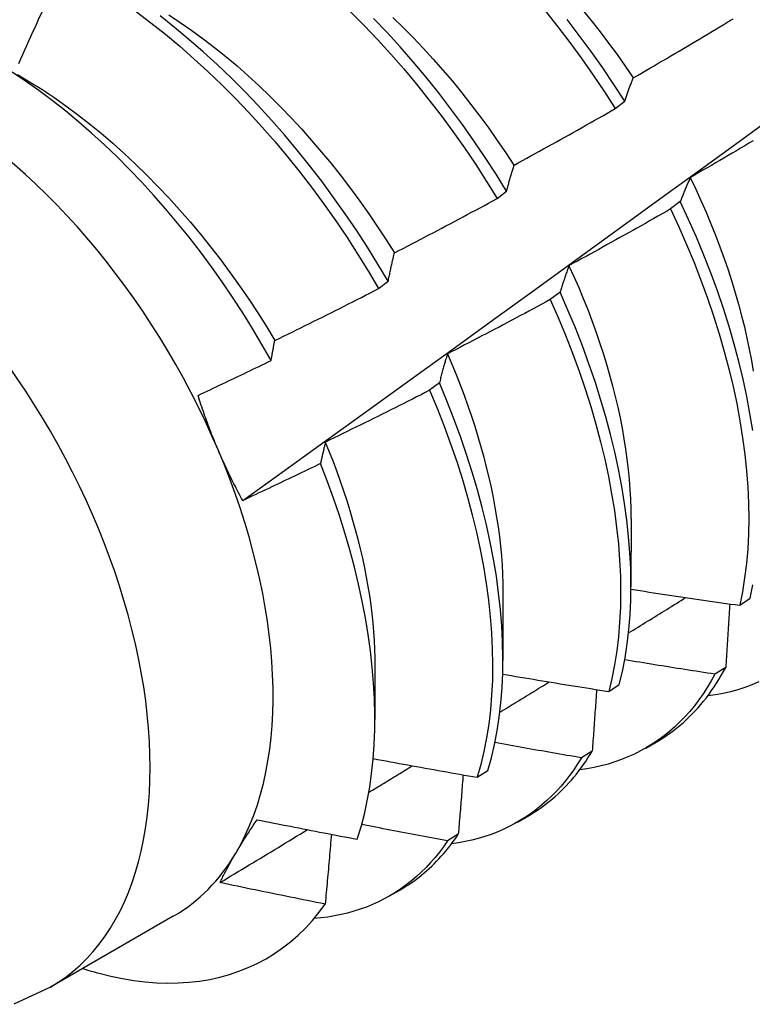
# Model space of a CAD drawing. Header units: inches. Extents: x 12 to 235, y 17 to 142.
# Tile 97 of 117: x 221.582 to 221.781, y 72.519 to 72.787. Entities that reach past the tile are written whole.
import ezdxf

# ---------------------------------------------------------------- set-up
doc = ezdxf.new("R2010")
doc.units = ezdxf.units.IN
doc.header["$MEASUREMENT"] = 0
doc.layers.add('Visible Edges(ANSI)', color=7, linetype='Continuous', lineweight=25)
doc.layers.add('Visible Tangent Edges(ANSI)', color=7, linetype='Continuous', lineweight=25)

msp = doc.modelspace()

# ---------------------------------------------------------------- linework, layer by layer
at = {"layer": 'Visible Edges(ANSI)'}
for p, q in [((221.74405, 72.7627), (221.74664, 72.76467)), ((221.71193, 72.73825), (221.71453, 72.74023)), ((221.76172, 72.7374), (221.75908, 72.73541)), ((221.67973, 72.71376), (221.68234, 72.71574)), ((221.72904, 72.71276), (221.72639, 72.71077)), ((221.69626, 72.68811), (221.6936, 72.68612)), ((221.74834, 72.65125), (221.74832, 72.63276)), ((221.71354, 72.63116), (221.71352, 72.61267)), ((221.77787, 72.62768), (221.78074, 72.62958)), ((221.67874, 72.61107), (221.67872, 72.59662)), ((221.77406, 72.61079), (221.77113, 72.60895)), ((221.74226, 72.60425), (221.74514, 72.60614)), ((221.75231, 72.58885), (221.75512, 72.59047)), ((221.73778, 72.58805), (221.73485, 72.58622)), ((221.70654, 72.58093), (221.70943, 72.58281)), ((221.71751, 72.56876), (221.72032, 72.57038)), ((221.7014, 72.56544), (221.69845, 72.56362)), ((221.68271, 72.54867), (221.68552, 72.55029)), ((221.62395, 72.54316), (221.59054, 72.52387))]:
    msp.add_line(p, q, dxfattribs=at)
at = {"layer": 'Visible Edges(ANSI)', "flags": 128}
for points in [[(221.64281, 72.65616), (221.65419, 72.66436), (221.66556, 72.67256), (221.67692, 72.68076), (221.68827, 72.68896), (221.69961, 72.69716), (221.71094, 72.70535), (221.72226, 72.71355), (221.73357, 72.72175), (221.74487, 72.72994), (221.75616, 72.73813), (221.76744, 72.74632), (221.77871, 72.75451), (221.78997, 72.7627), (221.80122, 72.77088), (221.81246, 72.77907), (221.82369, 72.78725), (221.83491, 72.79542), (221.84612, 72.8036), (221.85732, 72.81177), (221.86852, 72.81994), (221.8797, 72.8281), (221.89088, 72.83627)], [(221.59383, 72.80177), (221.59329, 72.80054), (221.59276, 72.79932), (221.59222, 72.79809), (221.59168, 72.79687), (221.59115, 72.79565), (221.59061, 72.79442), (221.59007, 72.7932), (221.58953, 72.79198), (221.58899, 72.79075), (221.58845, 72.78953), (221.58791, 72.78831), (221.58736, 72.78709), (221.58682, 72.78587), (221.58628, 72.78465), (221.58573, 72.78343), (221.58518, 72.78221), (221.58464, 72.78099), (221.58409, 72.77977), (221.58354, 72.77855), (221.58299, 72.77733), (221.58244, 72.77611), (221.58189, 72.77489)], [(221.61391, 72.78898), (221.61786, 72.786), (221.62179, 72.78288), (221.62569, 72.77963), (221.62954, 72.77626), (221.63335, 72.77276), (221.63711, 72.76915), (221.64082, 72.76543), (221.64447, 72.76159), (221.64806, 72.75766), (221.65159, 72.75362), (221.65504, 72.74949), (221.65843, 72.74528), (221.66173, 72.74098), (221.66496, 72.7366), (221.66809, 72.73215), (221.67115, 72.72764), (221.6741, 72.72306), (221.67697, 72.71844), (221.67973, 72.71376)], [(221.6227, 72.78817), (221.62585, 72.78609), (221.62897, 72.78392), (221.63208, 72.78165), (221.63517, 72.77928), (221.63824, 72.77682), (221.64127, 72.77427), (221.64428, 72.77163), (221.64726, 72.7689), (221.6502, 72.76609), (221.6531, 72.76319), (221.65596, 72.76022), (221.65877, 72.75718), (221.66154, 72.75406), (221.66426, 72.75088), (221.66694, 72.74763), (221.66956, 72.74433), (221.67212, 72.74097), (221.67463, 72.73755), (221.67707, 72.73409), (221.67946, 72.73059), (221.68178, 72.72704), (221.68403, 72.72345)], [(221.67213, 72.78903), (221.67584, 72.78529), (221.67948, 72.78145), (221.68307, 72.77751), (221.68659, 72.77347), (221.69004, 72.76934), (221.69342, 72.76511), (221.69672, 72.76081), (221.69994, 72.75643), (221.70308, 72.75198), (221.70612, 72.74746), (221.70908, 72.74288), (221.71193, 72.73825)], [(221.72505, 72.78918), (221.72842, 72.78495), (221.73172, 72.78064), (221.73493, 72.77626), (221.73806, 72.7718), (221.7411, 72.76728), (221.74405, 72.7627)], [(221.73509, 72.7896), (221.73752, 72.78662), (221.7399, 72.78359), (221.74223, 72.78051), (221.74452, 72.77739), (221.74675, 72.77423), (221.74892, 72.77103)], [(221.68234, 72.71574), (221.67957, 72.72041), (221.67669, 72.72504), (221.67373, 72.72961), (221.67067, 72.73412), (221.66752, 72.73856), (221.66429, 72.74293), (221.66098, 72.74722), (221.65759, 72.75143), (221.65413, 72.75555), (221.6506, 72.75958), (221.64701, 72.76351), (221.64335, 72.76734), (221.63964, 72.77105), (221.63587, 72.77466), (221.63206, 72.77814), (221.6282, 72.78151), (221.62431, 72.78475), (221.62038, 72.78786)], [(221.71453, 72.74023), (221.71167, 72.74486), (221.70871, 72.74943), (221.70565, 72.75394), (221.70251, 72.75839), (221.69929, 72.76276), (221.69598, 72.76706), (221.6926, 72.77128), (221.68914, 72.7754), (221.68561, 72.77944), (221.68202, 72.78337), (221.67837, 72.7872)], [(221.68361, 72.78749), (221.68641, 72.78476), (221.68917, 72.78197), (221.69189, 72.7791), (221.69458, 72.77617), (221.69722, 72.77318), (221.69981, 72.77012), (221.70235, 72.76701), (221.70484, 72.76384), (221.70728, 72.76061), (221.70967, 72.75734), (221.712, 72.75402), (221.71428, 72.75066), (221.71649, 72.74727)], [(221.74664, 72.76467), (221.74368, 72.76925), (221.74064, 72.77377), (221.7375, 72.77822), (221.73428, 72.7826), (221.73098, 72.7869)], [(221.74893, 72.77104), (221.75007, 72.77169), (221.75121, 72.77235), (221.75234, 72.77301), (221.75348, 72.77367), (221.75462, 72.77433), (221.75575, 72.775), (221.75689, 72.77566), (221.75802, 72.77633), (221.75915, 72.77699), (221.76028, 72.77766), (221.76142, 72.77833), (221.76255, 72.77899), (221.76368, 72.77966), (221.76481, 72.78034), (221.76594, 72.78101), (221.76707, 72.78168), (221.76819, 72.78235), (221.76932, 72.78303), (221.77045, 72.78371), (221.77158, 72.78438), (221.7727, 72.78506), (221.77383, 72.78574), (221.77495, 72.78642), (221.77607, 72.7871)], [(221.65054, 72.69422), (221.64805, 72.69859), (221.64547, 72.70292), (221.6428, 72.7072), (221.64005, 72.71142), (221.63721, 72.71559), (221.63429, 72.7197), (221.6313, 72.72374), (221.62824, 72.7277), (221.62512, 72.73157), (221.62193, 72.73536), (221.61869, 72.73905), (221.6154, 72.74265), (221.61205, 72.74615), (221.60865, 72.74955), (221.60521, 72.75284), (221.60172, 72.75602), (221.59819, 72.75909), (221.59463, 72.76205), (221.59104, 72.76488), (221.58743, 72.76757), (221.5838, 72.77014), (221.58016, 72.77257)], [(221.5816, 72.77195), (221.5849, 72.77), (221.58818, 72.76794), (221.59145, 72.76577), (221.59471, 72.76348), (221.59794, 72.76108), (221.60116, 72.75858), (221.60434, 72.75598), (221.6075, 72.75327), (221.61062, 72.75047), (221.61371, 72.74758), (221.61676, 72.74461), (221.61977, 72.74155), (221.62273, 72.73841), (221.62565, 72.73519), (221.62851, 72.7319), (221.63132, 72.72854), (221.63408, 72.72512), (221.63677, 72.72163), (221.6394, 72.71809), (221.64197, 72.71449), (221.64446, 72.71085), (221.64688, 72.70715), (221.64923, 72.70342), (221.6515, 72.69964)], [(221.74664, 72.76467), (221.74673, 72.76495), (221.74682, 72.76523), (221.74691, 72.7655), (221.747, 72.76578), (221.7471, 72.76605), (221.74719, 72.76632), (221.74728, 72.7666), (221.74738, 72.76687), (221.74747, 72.76713), (221.74756, 72.7674), (221.74766, 72.76767), (221.74775, 72.76794), (221.74785, 72.7682), (221.74795, 72.76846), (221.74804, 72.76873), (221.74814, 72.76899), (221.74824, 72.76925), (221.74834, 72.76951), (221.74843, 72.76976), (221.74853, 72.77002), (221.74863, 72.77028), (221.74873, 72.77053), (221.74883, 72.77078), (221.74893, 72.77104)], [(221.71653, 72.74728), (221.71769, 72.74791), (221.71884, 72.74854), (221.71999, 72.74917), (221.72114, 72.74981), (221.72229, 72.75044), (221.72344, 72.75108), (221.72459, 72.75171), (221.72574, 72.75235), (221.72689, 72.75299), (221.72804, 72.75363), (221.72919, 72.75427), (221.73033, 72.75491), (221.73148, 72.75556), (221.73262, 72.7562), (221.73377, 72.75685), (221.73491, 72.75749), (221.73606, 72.75814), (221.7372, 72.75879), (221.73834, 72.75944), (221.73948, 72.76009), (221.74063, 72.76074), (221.74177, 72.76139), (221.74291, 72.76205), (221.74405, 72.7627)], [(221.78151, 72.75393), (221.78038, 72.75326), (221.77924, 72.75259), (221.77811, 72.75192), (221.77697, 72.75125), (221.77584, 72.75058), (221.77471, 72.74992), (221.77357, 72.74925), (221.77243, 72.74859), (221.7713, 72.74792), (221.77016, 72.74726), (221.76902, 72.7466), (221.76788, 72.74594), (221.76674, 72.74528), (221.7656, 72.74462), (221.76446, 72.74396)], [(221.71453, 72.74023), (221.71461, 72.74053), (221.71469, 72.74084), (221.71477, 72.74114), (221.71485, 72.74145), (221.71493, 72.74175), (221.71501, 72.74205), (221.71509, 72.74235), (221.71517, 72.74265), (221.71526, 72.74295), (221.71534, 72.74324), (221.71542, 72.74354), (221.7155, 72.74383), (221.71559, 72.74413), (221.71567, 72.74442), (221.71576, 72.74471), (221.71584, 72.745), (221.71593, 72.74529), (221.71601, 72.74558), (221.7161, 72.74586), (221.71618, 72.74615), (221.71627, 72.74643), (221.71636, 72.74672), (221.71644, 72.747), (221.71653, 72.74728)], [(221.76446, 72.74396), (221.76434, 72.7437), (221.76422, 72.74344), (221.7641, 72.74318), (221.76398, 72.74291), (221.76387, 72.74265), (221.76375, 72.74238), (221.76363, 72.74211), (221.76351, 72.74184), (221.7634, 72.74157), (221.76328, 72.7413), (221.76317, 72.74103), (221.76305, 72.74076), (221.76294, 72.74048), (221.76283, 72.74021), (221.76271, 72.73993), (221.7626, 72.73965), (221.76249, 72.73937), (221.76238, 72.7391), (221.76227, 72.73881), (221.76216, 72.73853), (221.76204, 72.73825), (221.76194, 72.73797), (221.76183, 72.73768), (221.76172, 72.7374)], [(221.76441, 72.74396), (221.7659, 72.74083), (221.76733, 72.73769), (221.76871, 72.73455), (221.77002, 72.7314), (221.77128, 72.72826), (221.77248, 72.72511), (221.77362, 72.72197), (221.7747, 72.71883), (221.77572, 72.71571), (221.77667, 72.71259), (221.77756, 72.70949), (221.77839, 72.7064), (221.77915, 72.70333), (221.77984, 72.70028), (221.78047, 72.69726), (221.78103, 72.69426), (221.78152, 72.69128)], [(221.68406, 72.72348), (221.68523, 72.72408), (221.6864, 72.72469), (221.68756, 72.72529), (221.68873, 72.7259), (221.68989, 72.72651), (221.69106, 72.72712), (221.69222, 72.72773), (221.69339, 72.72834), (221.69455, 72.72895), (221.69571, 72.72956), (221.69688, 72.73017), (221.69804, 72.73079), (221.6992, 72.73141), (221.70036, 72.73202), (221.70152, 72.73264), (221.70268, 72.73326), (221.70384, 72.73388), (221.705, 72.7345), (221.70615, 72.73512), (221.70731, 72.73575), (221.70847, 72.73637), (221.70962, 72.737), (221.71078, 72.73762), (221.71193, 72.73825)], [(221.78141, 72.67521), (221.78066, 72.67981), (221.77978, 72.68447), (221.77878, 72.68917), (221.77764, 72.69391), (221.77637, 72.69869), (221.77497, 72.70349), (221.77344, 72.70832), (221.77179, 72.71316), (221.77001, 72.71801), (221.76812, 72.72287), (221.7661, 72.72772), (221.76397, 72.73256), (221.76172, 72.7374)], [(221.75908, 72.73541), (221.75794, 72.73475), (221.7568, 72.7341), (221.75565, 72.73345), (221.75451, 72.7328), (221.75336, 72.73215), (221.75222, 72.7315), (221.75107, 72.73085), (221.74992, 72.7302), (221.74878, 72.72956), (221.74763, 72.72891), (221.74648, 72.72827), (221.74533, 72.72763), (221.74418, 72.72699), (221.74303, 72.72635), (221.74188, 72.72571), (221.74073, 72.72507), (221.73958, 72.72443), (221.73842, 72.7238), (221.73727, 72.72316), (221.73612, 72.72253), (221.73496, 72.7219), (221.73381, 72.72126), (221.73265, 72.72063), (221.7315, 72.72)], [(221.75908, 72.73541), (221.76132, 72.73057), (221.76345, 72.72573), (221.76545, 72.72087), (221.76734, 72.71602), (221.76911, 72.71117), (221.77075, 72.70632), (221.77227, 72.7015), (221.77365, 72.6967), (221.77492, 72.69193), (221.77605, 72.68719), (221.77704, 72.68249), (221.77791, 72.67784), (221.77865, 72.67324), (221.77925, 72.6687), (221.77971, 72.66422), (221.78004, 72.65981), (221.78024, 72.65548), (221.7803, 72.65122), (221.78023, 72.64706), (221.78003, 72.64298), (221.77969, 72.639), (221.77921, 72.63512), (221.77861, 72.63135), (221.77787, 72.62768)], [(221.68234, 72.71574), (221.68241, 72.71607), (221.68247, 72.71641), (221.68254, 72.71674), (221.68261, 72.71707), (221.68268, 72.7174), (221.68275, 72.71773), (221.68282, 72.71806), (221.68289, 72.71839), (221.68296, 72.71872), (221.68303, 72.71904), (221.6831, 72.71937), (221.68317, 72.71969), (221.68324, 72.72001), (221.68332, 72.72033), (221.68339, 72.72065), (221.68346, 72.72097), (221.68354, 72.72129), (221.68361, 72.72161), (221.68368, 72.72192), (221.68376, 72.72223), (221.68383, 72.72255), (221.68391, 72.72286), (221.68398, 72.72317), (221.68406, 72.72348)], [(221.7315, 72.72), (221.73139, 72.71972), (221.73128, 72.71942), (221.73117, 72.71913), (221.73107, 72.71884), (221.73096, 72.71855), (221.73085, 72.71825), (221.73075, 72.71796), (221.73065, 72.71766), (221.73054, 72.71736), (221.73044, 72.71706), (221.73033, 72.71676), (221.73023, 72.71646), (221.73013, 72.71616), (221.73003, 72.71585), (221.72993, 72.71555), (221.72983, 72.71524), (221.72973, 72.71494), (221.72963, 72.71463), (221.72953, 72.71432), (221.72943, 72.71401), (221.72933, 72.7137), (221.72923, 72.71339), (221.72913, 72.71307), (221.72904, 72.71276)], [(221.73146, 72.71999), (221.73282, 72.71701), (221.73411, 72.71403), (221.73536, 72.71105), (221.73655, 72.70807), (221.73769, 72.70509), (221.73877, 72.70211), (221.7398, 72.69914), (221.74076, 72.69618), (221.74167, 72.69322), (221.74252, 72.69028), (221.74332, 72.68735), (221.74405, 72.68443), (221.74473, 72.68154), (221.74534, 72.67866), (221.7459, 72.6758), (221.7464, 72.67296), (221.74684, 72.67015), (221.74723, 72.66736), (221.74755, 72.6646), (221.74782, 72.66187), (221.74802, 72.65917), (221.74817, 72.6565), (221.74826, 72.65387), (221.74829, 72.65127)], [(221.65151, 72.69964), (221.6527, 72.70022), (221.65388, 72.7008), (221.65506, 72.70138), (221.65624, 72.70195), (221.65742, 72.70253), (221.6586, 72.70312), (221.65978, 72.7037), (221.66095, 72.70428), (221.66213, 72.70487), (221.66331, 72.70545), (221.66449, 72.70604), (221.66566, 72.70662), (221.66684, 72.70721), (221.66801, 72.7078), (221.66919, 72.70839), (221.67036, 72.70899), (221.67154, 72.70958), (221.67271, 72.71017), (221.67388, 72.71077), (221.67505, 72.71136), (221.67622, 72.71196), (221.67739, 72.71256), (221.67856, 72.71316), (221.67973, 72.71376)], [(221.72639, 72.71077), (221.72524, 72.71014), (221.72408, 72.70952), (221.72292, 72.70889), (221.72176, 72.70827), (221.7206, 72.70765), (221.71944, 72.70703), (221.71827, 72.70641), (221.71711, 72.70579), (221.71595, 72.70517), (221.71479, 72.70455), (221.71362, 72.70394), (221.71246, 72.70332), (221.71129, 72.70271), (221.71013, 72.7021), (221.70896, 72.70149), (221.70779, 72.70088), (221.70663, 72.70027), (221.70546, 72.69966), (221.70429, 72.69905), (221.70312, 72.69845), (221.70195, 72.69784), (221.70078, 72.69724), (221.69961, 72.69664), (221.69844, 72.69603)], [(221.72639, 72.71077), (221.72853, 72.70592), (221.73054, 72.70107), (221.73243, 72.69621), (221.73421, 72.69136), (221.73586, 72.68652), (221.73738, 72.6817), (221.73878, 72.67689), (221.74005, 72.67212), (221.74118, 72.66738), (221.74219, 72.66268), (221.74307, 72.65802), (221.74381, 72.65342), (221.74442, 72.64887), (221.74489, 72.64439), (221.74523, 72.63998), (221.74543, 72.63564), (221.7455, 72.63138), (221.74544, 72.62721), (221.74524, 72.62313), (221.74491, 72.61914), (221.74445, 72.61526), (221.74385, 72.61148), (221.74312, 72.60781), (221.74226, 72.60425)], [(221.74514, 72.60614), (221.74599, 72.60971), (221.74671, 72.61338), (221.7473, 72.61717), (221.74775, 72.62107), (221.74807, 72.62506), (221.74826, 72.62915), (221.74832, 72.63333), (221.74824, 72.63759), (221.74802, 72.64194), (221.74767, 72.64635), (221.74719, 72.65084), (221.74657, 72.65539), (221.74582, 72.66), (221.74493, 72.66465), (221.74391, 72.66936), (221.74277, 72.6741), (221.74149, 72.67888), (221.74008, 72.68368), (221.73855, 72.68851), (221.73689, 72.69335), (221.73511, 72.69821), (221.7332, 72.70306), (221.73118, 72.70792), (221.72904, 72.71276)], [(221.65054, 72.69422), (221.65058, 72.69445), (221.65062, 72.69468), (221.65066, 72.69491), (221.6507, 72.69514), (221.65074, 72.69537), (221.65078, 72.6956), (221.65081, 72.69583), (221.65085, 72.69606), (221.65089, 72.69629), (221.65094, 72.69651), (221.65098, 72.69674), (221.65102, 72.69697), (221.65106, 72.69719), (221.6511, 72.69742), (221.65114, 72.69764), (221.65118, 72.69787), (221.65122, 72.69809), (221.65126, 72.69831), (221.6513, 72.69854), (221.65135, 72.69876), (221.65139, 72.69898), (221.65143, 72.6992), (221.65147, 72.69942), (221.65151, 72.69964)], [(221.69844, 72.69603), (221.69835, 72.69572), (221.69825, 72.6954), (221.69815, 72.69508), (221.69806, 72.69476), (221.69796, 72.69443), (221.69787, 72.69411), (221.69778, 72.69379), (221.69768, 72.69346), (221.69759, 72.69314), (221.6975, 72.69281), (221.69741, 72.69248), (221.69732, 72.69215), (221.69723, 72.69182), (221.69713, 72.69149), (221.69704, 72.69116), (221.69696, 72.69082), (221.69687, 72.69049), (221.69678, 72.69015), (221.69669, 72.68981), (221.6966, 72.68948), (221.69652, 72.68914), (221.69643, 72.6888), (221.69634, 72.68845), (221.69626, 72.68811)], [(221.69843, 72.69604), (221.69963, 72.69322), (221.70079, 72.6904), (221.7019, 72.68758), (221.70297, 72.68476), (221.70398, 72.68194), (221.70494, 72.67913), (221.70586, 72.67633), (221.70672, 72.67353), (221.70754, 72.67074), (221.7083, 72.66796), (221.70901, 72.6652), (221.70967, 72.66245), (221.71028, 72.65972), (221.71084, 72.657), (221.71135, 72.6543), (221.71181, 72.65163), (221.71221, 72.64897), (221.71256, 72.64634), (221.71285, 72.64374), (221.7131, 72.64116), (221.71329, 72.63862), (221.71342, 72.6361), (221.7135, 72.63361), (221.71353, 72.63116)], [(221.63066, 72.68473), (221.63149, 72.68512), (221.63232, 72.68551), (221.63315, 72.6859), (221.63398, 72.68629), (221.63481, 72.68668), (221.63564, 72.68707), (221.63647, 72.68747), (221.6373, 72.68786), (221.63813, 72.68825), (221.63896, 72.68865), (221.63979, 72.68904), (221.64062, 72.68944), (221.64145, 72.68983), (221.64227, 72.69023), (221.6431, 72.69062), (221.64393, 72.69102), (221.64476, 72.69142), (221.64558, 72.69182), (221.64641, 72.69222), (221.64724, 72.69262), (221.64806, 72.69302), (221.64889, 72.69342), (221.64971, 72.69382), (221.65054, 72.69422)], [(221.70943, 72.58281), (221.7104, 72.58626), (221.71124, 72.58983), (221.71195, 72.59352), (221.71253, 72.59731), (221.71298, 72.60121), (221.71329, 72.60521), (221.71347, 72.6093), (221.71352, 72.61349), (221.71343, 72.61776), (221.7132, 72.62211), (221.71285, 72.62653), (221.71235, 72.63102), (221.71173, 72.63557), (221.71097, 72.64018), (221.71007, 72.64484), (221.70905, 72.64955), (221.70789, 72.65429), (221.70661, 72.65907), (221.7052, 72.66388), (221.70365, 72.66871), (221.70199, 72.67355), (221.7002, 72.6784), (221.69829, 72.68326), (221.69626, 72.68811)], [(221.6361, 72.66999), (221.63584, 72.67059), (221.63559, 72.67119), (221.63534, 72.67179), (221.6351, 72.6724), (221.63485, 72.673), (221.63461, 72.67361), (221.63437, 72.67422), (221.63413, 72.67483), (221.6339, 72.67544), (221.63367, 72.67605), (221.63344, 72.67666), (221.63321, 72.67728), (221.63298, 72.67789), (221.63276, 72.67851), (221.63254, 72.67912), (221.63232, 72.67974), (221.63211, 72.68036), (221.63189, 72.68098), (221.63168, 72.6816), (221.63147, 72.68223), (221.63127, 72.68285), (221.63106, 72.68348), (221.63086, 72.6841), (221.63066, 72.68473)], [(221.6936, 72.68612), (221.69243, 72.68552), (221.69126, 72.68492), (221.69008, 72.68433), (221.68891, 72.68373), (221.68773, 72.68314), (221.68656, 72.68255), (221.68538, 72.68195), (221.6842, 72.68136), (221.68303, 72.68077), (221.68185, 72.68018), (221.68067, 72.6796), (221.67949, 72.67901), (221.67831, 72.67843), (221.67713, 72.67784), (221.67595, 72.67726), (221.67477, 72.67668), (221.67359, 72.67609), (221.6724, 72.67551), (221.67122, 72.67494), (221.67004, 72.67436), (221.66885, 72.67378), (221.66767, 72.67321), (221.66648, 72.67263), (221.6653, 72.67206)], [(221.6936, 72.68612), (221.69563, 72.68127), (221.69753, 72.67641), (221.69931, 72.67156), (221.70096, 72.66672), (221.7025, 72.66189), (221.7039, 72.65709), (221.70518, 72.65231), (221.70632, 72.64757), (221.70734, 72.64286), (221.70822, 72.6382), (221.70897, 72.6336), (221.70958, 72.62905), (221.71007, 72.62457), (221.71041, 72.62015), (221.71063, 72.61581), (221.71071, 72.61154), (221.71065, 72.60737), (221.71046, 72.60328), (221.71014, 72.59929), (221.70968, 72.59539), (221.70909, 72.59161), (221.70837, 72.58793), (221.70752, 72.58437), (221.70654, 72.58093)], [(221.6653, 72.67206), (221.66524, 72.67182), (221.66518, 72.67158), (221.66512, 72.67134), (221.66506, 72.6711), (221.66501, 72.67086), (221.66495, 72.67062), (221.66489, 72.67038), (221.66483, 72.67014), (221.66478, 72.66989), (221.66472, 72.66965), (221.66466, 72.66941), (221.66461, 72.66916), (221.66455, 72.66892), (221.66449, 72.66867), (221.66444, 72.66843), (221.66438, 72.66818), (221.66433, 72.66794), (221.66427, 72.66769), (221.66422, 72.66744), (221.66416, 72.66719), (221.66411, 72.66695), (221.66405, 72.6667), (221.664, 72.66645), (221.66394, 72.6662)], [(221.66525, 72.67206), (221.66633, 72.6694), (221.66736, 72.66674), (221.66836, 72.66408), (221.66931, 72.66143), (221.67022, 72.65877), (221.67109, 72.65613), (221.67191, 72.65349), (221.67268, 72.65086), (221.67341, 72.64824), (221.6741, 72.64563), (221.67474, 72.64304), (221.67533, 72.64046), (221.67588, 72.63789), (221.67638, 72.63534), (221.67683, 72.63281), (221.67723, 72.6303), (221.67759, 72.62782), (221.67789, 72.62535), (221.67815, 72.62291), (221.67836, 72.62049), (221.67852, 72.6181), (221.67863, 72.61574), (221.67869, 72.61341), (221.67871, 72.6111)], [(221.64281, 72.65616), (221.6425, 72.65672), (221.6422, 72.65728), (221.6419, 72.65784), (221.6416, 72.65841), (221.6413, 72.65897), (221.64101, 72.65954), (221.64072, 72.66011), (221.64043, 72.66067), (221.64014, 72.66125), (221.63985, 72.66182), (221.63957, 72.66239), (221.63929, 72.66297), (221.63901, 72.66354), (221.63874, 72.66412), (221.63846, 72.6647), (221.63819, 72.66528), (221.63792, 72.66586), (221.63765, 72.66645), (221.63739, 72.66703), (221.63713, 72.66762), (221.63687, 72.66821), (221.63661, 72.6688), (221.63635, 72.66939), (221.6361, 72.66999)], [(221.66394, 72.6662), (221.66307, 72.66577), (221.66219, 72.66535), (221.66131, 72.66492), (221.66043, 72.6645), (221.65955, 72.66408), (221.65868, 72.66366), (221.6578, 72.66324), (221.65692, 72.66282), (221.65604, 72.6624), (221.65516, 72.66198), (221.65428, 72.66156), (221.6534, 72.66114), (221.65252, 72.66072), (221.65164, 72.6603), (221.65075, 72.65989), (221.64987, 72.65947), (221.64899, 72.65906), (221.64811, 72.65864), (221.64723, 72.65823), (221.64634, 72.65781), (221.64546, 72.6574), (221.64458, 72.65699), (221.64369, 72.65657), (221.64281, 72.65616)], [(221.67393, 72.5641), (221.67496, 72.56746), (221.67587, 72.57093), (221.67666, 72.57452), (221.67732, 72.57821), (221.67785, 72.582), (221.67826, 72.58587), (221.67854, 72.58984), (221.67869, 72.59389), (221.67872, 72.59802), (221.67862, 72.60223), (221.67839, 72.60651), (221.67803, 72.61085), (221.67754, 72.61527), (221.67692, 72.61975), (221.67618, 72.62427), (221.67531, 72.62883), (221.67431, 72.63343), (221.6732, 72.63806), (221.67195, 72.64271), (221.67059, 72.64738), (221.66911, 72.65207), (221.6675, 72.65678), (221.66578, 72.66148), (221.66394, 72.6662)], [(221.78074, 72.62958), (221.78147, 72.63325)], [(221.74831, 72.63205), (221.74954, 72.63186), (221.75077, 72.63167), (221.752, 72.63148), (221.75323, 72.63129), (221.75446, 72.63111), (221.75569, 72.63092), (221.75692, 72.63073), (221.75815, 72.63055), (221.75938, 72.63036), (221.76062, 72.63018), (221.76185, 72.63), (221.76308, 72.62982), (221.76431, 72.62963), (221.76554, 72.62945), (221.76677, 72.62927), (221.76801, 72.62909), (221.76924, 72.62892), (221.77047, 72.62874), (221.7717, 72.62856), (221.77294, 72.62838), (221.77417, 72.62821), (221.7754, 72.62803), (221.77664, 72.62786), (221.77787, 72.62768)], [(221.74765, 72.62015), (221.7483, 72.62055), (221.74895, 72.62095), (221.7496, 72.62135), (221.75025, 72.62176), (221.7509, 72.62216), (221.75155, 72.62256), (221.7522, 72.62296), (221.75285, 72.62336), (221.7535, 72.62377), (221.75415, 72.62417), (221.7548, 72.62457), (221.75545, 72.62497), (221.7561, 72.62538), (221.75675, 72.62578), (221.7574, 72.62618), (221.75805, 72.62658), (221.7587, 72.62698), (221.75935, 72.62739), (221.76, 72.62779), (221.76065, 72.62819), (221.7613, 72.62859), (221.76194, 72.629), (221.76259, 72.6294), (221.76324, 72.6298)], [(221.77515, 72.62807), (221.77511, 72.62735), (221.77507, 72.62664), (221.77502, 72.62592), (221.77498, 72.6252), (221.77493, 72.62448), (221.77489, 72.62377), (221.77484, 72.62305), (221.7748, 72.62233), (221.77475, 72.62161), (221.77471, 72.62089), (221.77466, 72.62017), (221.77462, 72.61945), (221.77457, 72.61873), (221.77453, 72.61801), (221.77448, 72.61729), (221.77443, 72.61657), (221.77439, 72.61585), (221.77434, 72.61513), (221.77429, 72.6144), (221.77425, 72.61368), (221.7742, 72.61296), (221.77415, 72.61224), (221.77411, 72.61151), (221.77406, 72.61079)], [(221.77113, 72.60895), (221.77011, 72.6091), (221.76909, 72.60926), (221.76806, 72.60942), (221.76704, 72.60958), (221.76602, 72.60974), (221.765, 72.60989), (221.76397, 72.61005), (221.76295, 72.61022), (221.76193, 72.61038), (221.76091, 72.61054), (221.75989, 72.6107), (221.75886, 72.61086), (221.75784, 72.61102), (221.75682, 72.61119), (221.7558, 72.61135), (221.75478, 72.61152), (221.75376, 72.61168), (221.75274, 72.61185), (221.75172, 72.61201), (221.7507, 72.61218), (221.74968, 72.61235), (221.74866, 72.61251), (221.74764, 72.61268), (221.74662, 72.61285)], [(221.71346, 72.60898), (221.71466, 72.60877), (221.71586, 72.60857), (221.71705, 72.60837), (221.71825, 72.60816), (221.71945, 72.60796), (221.72065, 72.60776), (221.72185, 72.60756), (221.72305, 72.60736), (221.72425, 72.60716), (221.72545, 72.60696), (221.72665, 72.60677), (221.72785, 72.60657), (221.72905, 72.60637), (221.73025, 72.60618), (221.73145, 72.60598), (221.73265, 72.60579), (221.73385, 72.60559), (221.73505, 72.6054), (221.73625, 72.60521), (221.73745, 72.60502), (221.73865, 72.60482), (221.73986, 72.60463), (221.74106, 72.60444), (221.74226, 72.60425)], [(221.77113, 72.60895), (221.77012, 72.60711), (221.76905, 72.60534), (221.76793, 72.60362), (221.76677, 72.60197), (221.76555, 72.60038), (221.76429, 72.59885), (221.76298, 72.59739), (221.76163, 72.59599), (221.76023, 72.59466), (221.75879, 72.5934), (221.7573, 72.5922), (221.75577, 72.59107), (221.75419, 72.59), (221.75258, 72.58901), (221.75093, 72.58808), (221.74923, 72.58723), (221.7475, 72.58645), (221.74573, 72.58573), (221.74392, 72.58509), (221.74208, 72.58452), (221.74021, 72.58402), (221.7383, 72.5836), (221.73635, 72.58324), (221.73438, 72.58296)], [(221.75512, 72.59047), (221.75609, 72.59105), (221.75704, 72.59165), (221.75798, 72.59228), (221.75891, 72.59292), (221.75982, 72.5936), (221.76072, 72.5943), (221.7616, 72.59502), (221.76246, 72.59576), (221.76331, 72.59653), (221.76414, 72.59732), (221.76496, 72.59814), (221.76576, 72.59898), (221.76655, 72.59984), (221.76732, 72.60073), (221.76807, 72.60163), (221.7688, 72.60256), (221.76952, 72.60352), (221.77022, 72.60449), (221.77091, 72.60549), (221.77157, 72.6065), (221.77222, 72.60754), (221.77285, 72.6086), (221.77346, 72.60969), (221.77406, 72.61079)], [(221.71269, 72.59862), (221.71325, 72.59896), (221.71381, 72.5993), (221.71437, 72.59965), (221.71493, 72.59999), (221.71548, 72.60033), (221.71604, 72.60068), (221.7166, 72.60102), (221.71716, 72.60136), (221.71772, 72.60171), (221.71828, 72.60205), (221.71884, 72.60239), (221.7194, 72.60274), (221.71996, 72.60308), (221.72052, 72.60343), (221.72108, 72.60377), (221.72164, 72.60411), (221.72219, 72.60446), (221.72275, 72.6048), (221.72331, 72.60514), (221.72387, 72.60549), (221.72443, 72.60583), (221.72499, 72.60618), (221.72555, 72.60652), (221.72611, 72.60686)], [(221.78303, 72.60686), (221.78117, 72.60607), (221.77927, 72.60537), (221.77733, 72.60474), (221.77535, 72.6042), (221.77333, 72.60374), (221.77127, 72.60336), (221.76918, 72.60306)], [(221.73898, 72.60477), (221.73893, 72.60408), (221.73888, 72.60339), (221.73883, 72.60269), (221.73878, 72.602), (221.73874, 72.6013), (221.73869, 72.60061), (221.73864, 72.59991), (221.73859, 72.59922), (221.73854, 72.59852), (221.73849, 72.59782), (221.73844, 72.59713), (221.73839, 72.59643), (221.73834, 72.59573), (221.73829, 72.59504), (221.73824, 72.59434), (221.73819, 72.59364), (221.73814, 72.59294), (221.73809, 72.59225), (221.73804, 72.59155), (221.73799, 72.59085), (221.73794, 72.59015), (221.73788, 72.58945), (221.73783, 72.58875), (221.73778, 72.58805)], [(221.73485, 72.58622), (221.73386, 72.58639), (221.73288, 72.58655), (221.7319, 72.58672), (221.73092, 72.58689), (221.72994, 72.58706), (221.72896, 72.58723), (221.72798, 72.5874), (221.727, 72.58757), (221.72602, 72.58774), (221.72505, 72.58791), (221.72407, 72.58808), (221.72309, 72.58825), (221.72211, 72.58842), (221.72113, 72.5886), (221.72015, 72.58877), (221.71917, 72.58894), (221.71819, 72.58912), (221.71722, 72.58929), (221.71624, 72.58947), (221.71526, 72.58964), (221.71428, 72.58982), (221.7133, 72.59), (221.71233, 72.59017), (221.71135, 72.59035)], [(221.72032, 72.57038), (221.72119, 72.5709), (221.72205, 72.57144), (221.7229, 72.57199), (221.72374, 72.57257), (221.72456, 72.57316), (221.72537, 72.57378), (221.72617, 72.57441), (221.72696, 72.57507), (221.72774, 72.57574), (221.7285, 72.57643), (221.72925, 72.57714), (221.72999, 72.57787), (221.73071, 72.57862), (221.73142, 72.57939), (221.73212, 72.58017), (221.7328, 72.58097), (221.73347, 72.5818), (221.73413, 72.58264), (221.73477, 72.58349), (221.7354, 72.58437), (221.73602, 72.58526), (221.73662, 72.58618), (221.73721, 72.5871), (221.73778, 72.58805)], [(221.67827, 72.58602), (221.67945, 72.5858), (221.68062, 72.58559), (221.6818, 72.58537), (221.68297, 72.58515), (221.68415, 72.58493), (221.68533, 72.58472), (221.6865, 72.5845), (221.68768, 72.58429), (221.68886, 72.58407), (221.69003, 72.58386), (221.69121, 72.58364), (221.69239, 72.58343), (221.69357, 72.58322), (221.69474, 72.58301), (221.69592, 72.5828), (221.6971, 72.58259), (221.69828, 72.58238), (221.69946, 72.58217), (221.70064, 72.58196), (221.70182, 72.58175), (221.703, 72.58155), (221.70418, 72.58134), (221.70536, 72.58113), (221.70654, 72.58093)], [(221.73485, 72.58622), (221.73382, 72.58457), (221.73276, 72.58298), (221.73165, 72.58145), (221.7305, 72.57997), (221.72931, 72.57855), (221.72807, 72.57718), (221.7268, 72.57587), (221.72548, 72.57462), (221.72413, 72.57342), (221.72273, 72.57229), (221.7213, 72.57121), (221.71983, 72.5702), (221.71833, 72.56924), (221.71679, 72.56835), (221.71521, 72.56752), (221.7136, 72.56675), (221.71196, 72.56605), (221.71028, 72.5654), (221.70857, 72.56482), (221.70683, 72.5643), (221.70506, 72.56385), (221.70326, 72.56346), (221.70144, 72.56313), (221.69958, 72.56287)], [(221.67708, 72.57684), (221.67758, 72.57714), (221.67807, 72.57744), (221.67856, 72.57774), (221.67906, 72.57804), (221.67955, 72.57835), (221.68004, 72.57865), (221.68054, 72.57895), (221.68103, 72.57925), (221.68152, 72.57955), (221.68202, 72.57985), (221.68251, 72.58015), (221.683, 72.58045), (221.6835, 72.58075), (221.68399, 72.58105), (221.68448, 72.58136), (221.68498, 72.58166), (221.68547, 72.58196), (221.68596, 72.58226), (221.68646, 72.58256), (221.68695, 72.58286), (221.68744, 72.58316), (221.68794, 72.58346), (221.68843, 72.58376), (221.68892, 72.58407)], [(221.70269, 72.5816), (221.70264, 72.58093), (221.70259, 72.58026), (221.70254, 72.57959), (221.70248, 72.57891), (221.70243, 72.57824), (221.70238, 72.57757), (221.70232, 72.5769), (221.70227, 72.57623), (221.70222, 72.57555), (221.70216, 72.57488), (221.70211, 72.57421), (221.70206, 72.57353), (221.702, 72.57286), (221.70195, 72.57219), (221.70189, 72.57151), (221.70184, 72.57084), (221.70178, 72.57017), (221.70173, 72.56949), (221.70167, 72.56882), (221.70162, 72.56814), (221.70156, 72.56746), (221.70151, 72.56679), (221.70145, 72.56611), (221.7014, 72.56544)], [(221.641, 72.56042), (221.64121, 72.56078), (221.64143, 72.56115), (221.64164, 72.56151), (221.64186, 72.56187), (221.64209, 72.56224), (221.64231, 72.5626), (221.64254, 72.56297), (221.64277, 72.56334), (221.643, 72.56371), (221.64323, 72.56408), (221.64347, 72.56445), (221.64371, 72.56482), (221.64395, 72.5652), (221.64419, 72.56558), (221.64444, 72.56595), (221.64468, 72.56633), (221.64493, 72.56671), (221.64518, 72.56709), (221.64544, 72.56747), (221.64569, 72.56786), (221.64595, 72.56824), (221.64621, 72.56863), (221.64647, 72.56902), (221.64673, 72.56941)], [(221.64673, 72.56941), (221.64786, 72.56918), (221.649, 72.56895), (221.65013, 72.56872), (221.65126, 72.5685), (221.65239, 72.56827), (221.65352, 72.56805), (221.65465, 72.56782), (221.65578, 72.5676), (221.65692, 72.56738), (221.65805, 72.56715), (221.65918, 72.56693), (221.66031, 72.56671), (221.66145, 72.56649), (221.66258, 72.56627), (221.66372, 72.56605), (221.66485, 72.56583), (221.66598, 72.56561), (221.66712, 72.56539), (221.66825, 72.56518), (221.66939, 72.56496), (221.67052, 72.56474), (221.67166, 72.56453), (221.67279, 72.56431), (221.67393, 72.5641)], [(221.63665, 72.5523), (221.63764, 72.5529), (221.63863, 72.5535), (221.63962, 72.5541), (221.64061, 72.5547), (221.6416, 72.5553), (221.64259, 72.5559), (221.64358, 72.5565), (221.64457, 72.5571), (221.64556, 72.5577), (221.64655, 72.5583), (221.64754, 72.55889), (221.64853, 72.55949), (221.64952, 72.56009), (221.65051, 72.56069), (221.6515, 72.56129), (221.65249, 72.56189), (221.65348, 72.56249), (221.65447, 72.56309), (221.65546, 72.56369), (221.65645, 72.56429), (221.65744, 72.5649), (221.65843, 72.5655), (221.65942, 72.5661), (221.6604, 72.5667)], [(221.69845, 72.56362), (221.69748, 72.5638), (221.69651, 72.56398), (221.69553, 72.56416), (221.69456, 72.56435), (221.69359, 72.56453), (221.69262, 72.56471), (221.69164, 72.5649), (221.69067, 72.56508), (221.6897, 72.56527), (221.68873, 72.56545), (221.68776, 72.56564), (221.68679, 72.56583), (221.68581, 72.56602), (221.68484, 72.5662), (221.68387, 72.56639), (221.6829, 72.56658), (221.68193, 72.56677), (221.68096, 72.56696), (221.67999, 72.56715), (221.67902, 72.56734), (221.67805, 72.56753), (221.67708, 72.56772), (221.67611, 72.56791), (221.67514, 72.56811)], [(221.69845, 72.56362), (221.69737, 72.56207), (221.69625, 72.56057), (221.69508, 72.55913), (221.69388, 72.55774), (221.69263, 72.55641), (221.69134, 72.55514), (221.69002, 72.55393), (221.68865, 72.55277), (221.68725, 72.55167), (221.68581, 72.55063), (221.68434, 72.54965), (221.68283, 72.54874), (221.68128, 72.54788), (221.6797, 72.54708), (221.67809, 72.54634), (221.67644, 72.54567), (221.67476, 72.54506), (221.67305, 72.54451), (221.67131, 72.54402), (221.66954, 72.54359), (221.66774, 72.54323), (221.66591, 72.54293), (221.66406, 72.5427), (221.66218, 72.54253)], [(221.6669, 72.56544), (221.66683, 72.56465), (221.66676, 72.56386), (221.66669, 72.56307), (221.66663, 72.56229), (221.66656, 72.5615), (221.66649, 72.56071), (221.66642, 72.55992), (221.66635, 72.55913), (221.66628, 72.55834), (221.66622, 72.55755), (221.66615, 72.55676), (221.66608, 72.55597), (221.66601, 72.55518), (221.66594, 72.55439), (221.66587, 72.5536), (221.6658, 72.55281), (221.66573, 72.55202), (221.66566, 72.55122), (221.66559, 72.55043), (221.66552, 72.54964), (221.66544, 72.54885), (221.66537, 72.54805), (221.6653, 72.54726), (221.66523, 72.54647)], [(221.68552, 72.55029), (221.6863, 72.55075), (221.68706, 72.55122), (221.68782, 72.55171), (221.68856, 72.55221), (221.6893, 72.55273), (221.69003, 72.55327), (221.69075, 72.55382), (221.69145, 72.55438), (221.69215, 72.55496), (221.69284, 72.55556), (221.69352, 72.55617), (221.69419, 72.5568), (221.69485, 72.55744), (221.69549, 72.55809), (221.69613, 72.55876), (221.69676, 72.55945), (221.69738, 72.56014), (221.69798, 72.56086), (221.69858, 72.56159), (221.69916, 72.56233), (221.69974, 72.56308), (221.7003, 72.56385), (221.70086, 72.56464), (221.7014, 72.56544)], [(221.63665, 72.5523), (221.6368, 72.55262), (221.63696, 72.55295), (221.63712, 72.55327), (221.63728, 72.5536), (221.63744, 72.55393), (221.63761, 72.55426), (221.63777, 72.55459), (221.63794, 72.55492), (221.63812, 72.55525), (221.63829, 72.55559), (221.63847, 72.55592), (221.63865, 72.55626), (221.63883, 72.5566), (221.63902, 72.55694), (221.6392, 72.55728), (221.63939, 72.55763), (221.63959, 72.55797), (221.63978, 72.55832), (221.63998, 72.55866), (221.64018, 72.55901), (221.64038, 72.55936), (221.64058, 72.55972), (221.64079, 72.56007), (221.641, 72.56042)], [(221.66523, 72.54647), (221.66404, 72.5467), (221.66284, 72.54694), (221.66165, 72.54718), (221.66046, 72.54741), (221.65926, 72.54765), (221.65807, 72.54789), (221.65688, 72.54813), (221.65569, 72.54837), (221.65449, 72.54861), (221.6533, 72.54885), (221.65211, 72.5491), (221.65092, 72.54934), (221.64973, 72.54958), (221.64854, 72.54983), (221.64735, 72.55007), (221.64616, 72.55032), (221.64497, 72.55056), (221.64378, 72.55081), (221.64259, 72.55106), (221.6414, 72.5513), (221.64021, 72.55155), (221.63902, 72.5518), (221.63784, 72.55205), (221.63665, 72.5523)], [(221.60378, 72.52765), (221.60697, 72.52686), (221.61012, 72.52622), (221.61324, 72.52571), (221.61632, 72.52534), (221.61935, 72.5251), (221.62235, 72.52501), (221.62529, 72.52505), (221.62819, 72.52523), (221.63104, 72.52555), (221.63383, 72.52601), (221.63655, 72.52661), (221.63921, 72.52734), (221.6418, 72.52821), (221.64432, 72.52921), (221.64677, 72.53035), (221.64914, 72.53162), (221.65144, 72.53303), (221.65366, 72.53456), (221.6558, 72.53623), (221.65786, 72.53803), (221.65984, 72.53995), (221.66173, 72.542), (221.66353, 72.54418), (221.66523, 72.54647)], [(221.59054, 72.52387), (221.58062, 72.51922)]]:
    msp.add_lwpolyline(points, dxfattribs=at)
at = {"layer": 'Visible Edges(ANSI)'}
for centre, major_axis, start_param, end_param in [((221.5585, 72.65652), (0.06545, -0.11337), 1.361945, 2.409143), ((221.5585, 72.65652), (0.06545, -0.11337), 0.314748, 1.361945), ((221.5585, 72.65652), (0.06545, -0.11337), 0, 0.314748), ((221.5759, 72.66657), (0.07776, -0.13468), 5.712947, 5.754141)]:
    msp.add_ellipse(centre, major_axis=major_axis, ratio=0.57735, start_param=start_param, end_param=end_param, dxfattribs=at)
at = {"layer": 'Visible Tangent Edges(ANSI)'}
msp.add_ellipse((221.52509, 72.63724), major_axis=(0.06545, -0.11337), ratio=0.57735, start_param=0, end_param=3.141593, dxfattribs=at)

doc.saveas('drawing.dxf')
